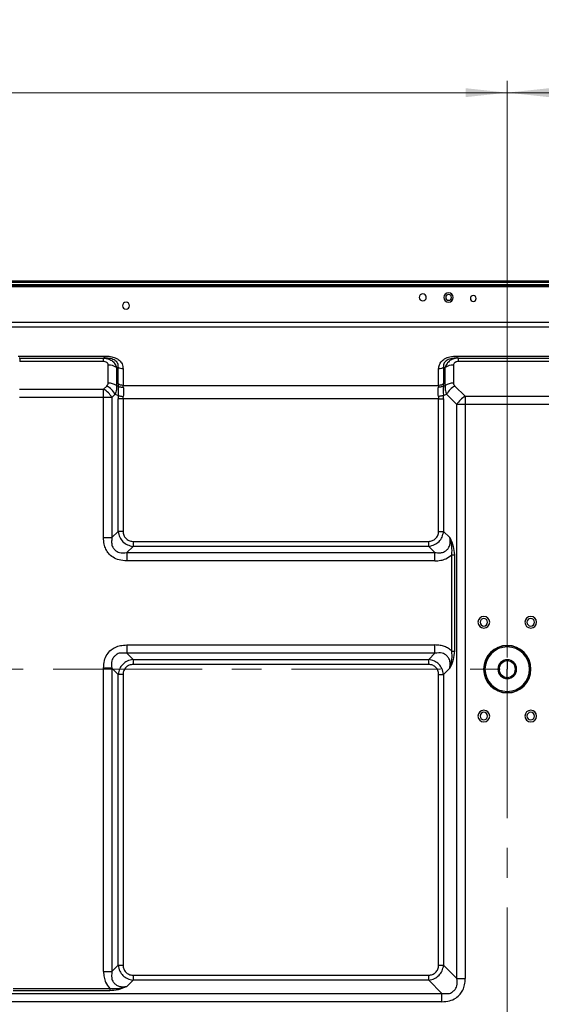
# Model space of a CAD drawing. Header units: millimetres. Extents: x 0 to 1118, y 0 to 864.
# Tile 87 of 256: x 825 to 870, y 483 to 567. Entities that reach past the tile are written whole.
import ezdxf

# ---------------------------------------------------------------- set-up
doc = ezdxf.new("R2010")
doc.units = ezdxf.units.MM
doc.linetypes.add('CENTERX2', pattern=[20.32, 12.7, -2.54, 2.54, -2.54])
doc.styles.add('SLDTEXTSTYLE3', font='TXT', dxfattribs={"width": 0.75})
doc.dimstyles.new('SLDDIMSTYLE0', dxfattribs={"dimtxt": 4.7625, "dimasz": 3.556, "dimexe": 0, "dimexo": 0.0625, "dimgap": 1.190625, "dimtad": 1, "dimlfac": 5, "dimrnd": 1e-09, "dimzin": 12, "dimdsep": 46, "dimtxsty": 'SLDTEXTSTYLE3', "dimsah": 1, "dimcen": 0.09, "dimadec": 0, "dimazin": 3, "dimtfac": 1, "dimtofl": 0, "dimtmove": 0, "dimatfit": 3, "dimfxl": 1, "dimfrac": 2, "dimtolj": 1, "dimtzin": 12, "dimarcsym": 0})
doc.dimstyles.new('SLDDIMSTYLE4', dxfattribs={"dimtxt": 4.7625, "dimasz": 3.556, "dimexe": 0, "dimexo": 0.0625, "dimgap": 1.190625, "dimtad": 1, "dimlfac": 5, "dimrnd": 1e-09, "dimzin": 4, "dimdsep": 46, "dimtxsty": 'SLDTEXTSTYLE3', "dimsah": 1, "dimcen": 0.09, "dimadec": 0, "dimazin": 1, "dimtfac": 1, "dimtofl": 0, "dimtmove": 0, "dimatfit": 3, "dimfxl": 1, "dimfrac": 2, "dimtolj": 1, "dimtzin": 12, "dimarcsym": 0})

# ---------------------------------------------------------------- blocks, each defined once
blk = doc.blocks.new('_D_12')
at = {"color": 7, "linetype": 'Continuous', "lineweight": 0}
for p, q in [((746.727, 512.159), (746.727, 561.318)), ((866.727, 512.159), (866.727, 561.318)), ((746.727, 560.318), (866.727, 560.318))]:
    blk.add_line(p, q, dxfattribs=at)
at = {"color": 7, "linetype": 'Continuous', "lineweight": 18}
for points in [[(746.727, 560.318), (750.283, 559.937), (750.283, 560.699)], [(866.727, 560.318), (863.171, 560.699), (863.171, 559.937)]]:
    blk.add_solid(points, dxfattribs=at)
at = {"color": 7, "linetype": 'Continuous', "lineweight": 18, "insert": (793.132, 566.457), "char_height": 4.7625, "attachment_point": 1, "style": 'SLDTEXTSTYLE3'}
blk.add_mtext('600.00', dxfattribs=at)
blk = doc.blocks.new('_D_18')
at = {"color": 7, "linetype": 'Continuous', "lineweight": 0}
for p, q in [((866.727, 512.159), (866.727, 561.318)), ((975.993, 541.532), (975.993, 561.318)), ((975.993, 560.318), (866.727, 560.318))]:
    blk.add_line(p, q, dxfattribs=at)
at = {"color": 7, "linetype": 'Continuous', "lineweight": 18}
for points in [[(866.727, 560.318), (870.283, 559.937), (870.283, 560.699)], [(975.993, 560.318), (972.437, 560.699), (972.437, 559.937)]]:
    blk.add_solid(points, dxfattribs=at)
at = {"color": 7, "linetype": 'Continuous', "lineweight": 18, "insert": (911.918, 566.457), "char_height": 4.7625, "attachment_point": 1, "style": 'SLDTEXTSTYLE3'}
blk.add_mtext('546.33', dxfattribs=at)

msp = doc.modelspace()

# ---------------------------------------------------------------- linework, layer by layer
at = {"color": 7, "linetype": 'Continuous', "lineweight": 25}
for p, q in [((972.2732, 544.2522), (641.1804, 544.2522)), ((641.1804, 544.1522), (972.2732, 544.1522)), ((974.0932, 543.7522), (639.3604, 543.7522)), ((641.1804, 543.9522), (972.2732, 543.9522)), ((641.1804, 543.8522), (972.2732, 543.8522)), ((642.4039, 540.7351), (971.0497, 540.7351)), ((971.0497, 540.3108), (642.4039, 540.3108)), ((825.0339, 537.8623), (832.4197, 537.8623)), ((825.1741, 537.6819), (825.1313, 537.6798)), ((825.1653, 537.6866), (825.1653, 537.3937)), ((825.1653, 537.6866), (832.2884, 537.6866)), ((832.2884, 537.3937), (825.1653, 537.3937)), ((832.3224, 537.6798), (832.2796, 537.6819)), ((832.2884, 537.6866), (832.4096, 537.6691)), ((832.2884, 537.6866), (832.2884, 537.3937)), ((832.4197, 537.6866), (832.2884, 537.6866)), ((832.4197, 537.6866), (832.4197, 537.697)), ((832.5679, 537.6723), (832.4197, 537.6866)), ((862.4339, 537.6866), (862.2844, 537.6708)), ((862.4339, 537.8623), (872.4197, 537.8623)), ((862.4339, 537.697), (862.4339, 537.6866)), ((862.5653, 537.6866), (862.4339, 537.6866)), ((862.5653, 537.6866), (862.4437, 537.6692)), ((862.5741, 537.6819), (862.5109, 537.6788)), ((862.5653, 537.6774), (862.5653, 537.6866)), ((862.5653, 537.6866), (872.2884, 537.6866)), ((872.2884, 537.3937), (862.5653, 537.3937)), ((832.7126, 535.5522), (832.7126, 537.0937)), ((833.4197, 536.8866), (833.4197, 535.3451)), ((833.4197, 536.8866), (833.5511, 536.8866)), ((833.5511, 535.4794), (833.5511, 536.8866)), ((833.9754, 536.7623), (833.9754, 535.3552)), ((860.8783, 535.3552), (860.8783, 536.7623)), ((861.3026, 536.8866), (861.3026, 535.4794)), ((861.3026, 536.8866), (861.4339, 536.8866)), ((861.4339, 535.3451), (861.4339, 536.8866)), ((862.141, 537.0937), (862.141, 535.5522)), ((825.141, 535.028), (832.3126, 535.028)), ((832.5884, 535.3037), (832.3126, 535.028)), ((832.3126, 534.3209), (832.3126, 535.028)), ((833.5666, 535.2843), (833.4197, 535.3451)), ((833.9754, 535.3552), (860.8783, 535.3552)), ((861.4339, 535.3451), (861.2871, 535.2843)), ((863.141, 534.428), (862.2653, 535.3037)), ((832.3126, 534.3209), (825.141, 534.3209)), ((832.3126, 522.3742), (832.3126, 534.3209)), ((833.0197, 534.3209), (832.3126, 534.3209)), ((833.0197, 534.3209), (833.2955, 534.5966)), ((833.0197, 534.3209), (833.0197, 522.3742)), ((833.2955, 534.5966), (833.5666, 534.4843)), ((833.5511, 522.9056), (833.5511, 534.2238)), ((833.9753, 534.2238), (833.9753, 522.9056)), ((860.8783, 534.2238), (833.9753, 534.2238)), ((860.8783, 522.9056), (860.8783, 534.2238)), ((861.2871, 534.4843), (861.5582, 534.5966)), ((861.3026, 534.2238), (861.3026, 522.9056)), ((861.5582, 534.5966), (862.4339, 533.7209)), ((863.141, 534.428), (871.7126, 534.428)), ((863.141, 534.428), (863.141, 533.7209)), ((862.4339, 484.7802), (862.4339, 533.7209)), ((863.141, 533.7209), (862.4339, 533.7209)), ((863.141, 533.7209), (863.141, 484.7802)), ((871.7126, 533.7209), (863.141, 533.7209)), ((833.5511, 522.9056), (833.0197, 522.3742)), ((833.9753, 522.9056), (833.5511, 522.9056)), ((860.8783, 522.9056), (861.3026, 522.9056)), ((861.8339, 522.3742), (861.3026, 522.9056)), ((834.2925, 521.1014), (834.8239, 521.6328)), ((834.8239, 522.0571), (834.8239, 521.6328)), ((834.8239, 522.0571), (860.0298, 522.0571)), ((860.0298, 521.6328), (834.8239, 521.6328)), ((860.0298, 521.6328), (860.0298, 522.0571)), ((860.0298, 521.6328), (860.5611, 521.1014)), ((834.2925, 521.1014), (860.5611, 521.1014)), ((862.0026, 520.9169), (862.2147, 520.9169)), ((862.0026, 512.7002), (862.0026, 520.9169)), ((862.2147, 520.9169), (862.2147, 512.7002)), ((860.5611, 520.3943), (834.2925, 520.3943)), ((834.2925, 513.2228), (860.5611, 513.2228)), ((834.8239, 511.9843), (834.2925, 512.5157)), ((860.5611, 512.5157), (834.2925, 512.5157)), ((860.5611, 512.5157), (860.0298, 511.9843)), ((834.8239, 511.9843), (860.0298, 511.9843)), ((834.8239, 511.9843), (834.8239, 511.56)), ((860.0298, 511.56), (834.8239, 511.56)), ((860.0298, 511.56), (860.0298, 511.9843)), ((866.7268, 511.9586), (866.7268, 511.8586)), ((866.7268, 511.8586), (866.7268, 511.1586)), ((832.3126, 485.3802), (832.3126, 511.2429)), ((833.0197, 511.2429), (833.5511, 510.7115)), ((833.0197, 511.2429), (833.0197, 485.3802)), ((833.5511, 485.9116), (833.5511, 510.7115)), ((833.9753, 510.7115), (833.5511, 510.7115)), ((833.9753, 510.7115), (833.9753, 485.9116)), ((860.8783, 510.7115), (861.3026, 510.7115)), ((860.8783, 485.9116), (860.8783, 510.7115)), ((861.3026, 510.7115), (861.8339, 511.2429)), ((861.3026, 510.7115), (861.3026, 485.9116)), ((864.8268, 511.1586), (864.7268, 511.1586)), ((866.7268, 510.4586), (866.7268, 511.1586)), ((868.6268, 511.1586), (868.7268, 511.1586)), ((866.7268, 510.3586), (866.7268, 510.4586)), ((833.5511, 485.9116), (833.0197, 485.3802)), ((833.5511, 485.9116), (833.9753, 485.9116)), ((860.8783, 485.9116), (861.3026, 485.9116)), ((862.4339, 484.7802), (861.3026, 485.9116)), ((834.2925, 484.1074), (834.8239, 484.6388)), ((834.8239, 485.0631), (834.8239, 484.6388)), ((834.8239, 485.0631), (860.0298, 485.0631)), ((860.0298, 484.6388), (834.8239, 484.6388)), ((860.0298, 484.6388), (860.0298, 485.0631)), ((860.0298, 484.6388), (861.1611, 483.5074)), ((824.6184, 483.9388), (832.8352, 483.9388)), ((832.8352, 483.7267), (824.6184, 483.7267)), ((832.8352, 483.9388), (832.8352, 483.7267)), ((752.2925, 483.5074), (861.1611, 483.5074)), ((861.1611, 482.8003), (752.2925, 482.8003))]:
    msp.add_line(p, q, dxfattribs=at)
at = {"color": 7, "linetype": 'CENTERX2', "lineweight": 18}
for p, q in [((746.7268, 511.1586), (866.7268, 511.1586)), ((866.7268, 511.1586), (866.7268, 391.1586))]:
    msp.add_line(p, q, dxfattribs=at)
at = {"color": 7, "linetype": 'Continuous', "lineweight": 25}
for centre, radius, start, end in [((861.7268, 542.8622), 0.4, 0, 180), ((834.2268, 542.1522), 0.3, 0, 180), ((859.5268, 542.8622), 0.3, 0, 180), ((859.5268, 542.8622), 0.3, 180, 0), ((861.7268, 542.8622), 0.4, 180, 0), ((861.7268, 542.8622), 0.25, 90, 270), ((861.7268, 542.8622), 0.25, 270, 90), ((863.8294, 542.7692), 0.25, 0, 180), ((863.8294, 542.7692), 0.25, 180, 0), ((834.2268, 542.1522), 0.3, 180, 0), ((832.7342, 535.8568), 1.2371, 56.34939, 91.00071), ((862.1194, 535.8568), 1.2371, 88.99929, 123.650613), ((831.5601, 533.5683), 1.6422, 27.273779, 62.726221), ((831.8358, 533.8441), 1.6422, 27.273777, 62.726221), ((832.7342, 534.3153), 1.2371, 56.34939, 91.00071), ((862.1194, 534.3153), 1.2371, 88.99929, 123.650613), ((863.0178, 533.8441), 1.6422, 117.273779, 152.72622), ((863.8936, 532.9683), 1.6422, 117.273779, 152.726221), ((864.7268, 515.1586), 0.5, 0, 180), ((868.7268, 515.1586), 0.5, 0, 180), ((864.7268, 515.1586), 0.5, 180, 0), ((864.7268, 515.1586), 0.32, 0, 180), ((864.7268, 515.1586), 0.32, 180, 0), ((868.7268, 515.1586), 0.5, 180, 0), ((868.7268, 515.1586), 0.32, 0, 180), ((868.7268, 515.1586), 0.32, 180, 0), ((866.7268, 511.1586), 2.02, 0, 180), ((866.7268, 511.1586), 2, 0, 180), ((866.7268, 511.1586), 1.9, 0, 180), ((866.7268, 511.1586), 0.8, 90, 270), ((866.7268, 511.1586), 0.7, 90, 270), ((866.7268, 511.1586), 0.8, 270, 90), ((866.7268, 511.1586), 0.7, 270, 90), ((866.7268, 511.1586), 2.02, 180, 0), ((866.7268, 511.1586), 2, 180, 0), ((866.7268, 511.1586), 1.9, 180, 0), ((864.7268, 507.1586), 0.5, 0, 180), ((864.7268, 507.1586), 0.5, 180, 0), ((864.7268, 507.1586), 0.32, 0, 180), ((864.7268, 507.1586), 0.32, 180, 0), ((868.7268, 507.1586), 0.5, 0, 180), ((868.7268, 507.1586), 0.5, 180, 0), ((868.7268, 507.1586), 0.32, 0, 180), ((868.7268, 507.1586), 0.32, 180, 0)]:
    msp.add_arc(centre, radius, start, end, dxfattribs=at)
for points, knots in [([(832.7126, 537.0937), (832.7052, 537.1368), (832.6946, 537.199), (832.6394, 537.2711), (832.5699, 537.328), (832.4523, 537.3813), (832.3441, 537.3895), (832.2884, 537.3937)], [0, 0, 0, 0, 0.2730141, 0.394226, 0.5152505, 0.7504534, 1, 1, 1, 1]), ([(832.4197, 537.8623), (832.5828, 537.8554), (832.8953, 537.8423), (833.3237, 537.7182), (833.6816, 537.5013), (833.9337, 537.1699), (833.9608, 536.9044), (833.9754, 536.7623)], [0, 0, 0, 0, 0.1966079, 0.3767862, 0.5486858, 0.7583156, 1, 1, 1, 1]), ([(860.8783, 536.7623), (860.888, 536.8776), (860.9066, 537.0985), (861.082, 537.4015), (861.3888, 537.6545), (861.8575, 537.8328), (862.2329, 537.852), (862.4339, 537.8623)], [0, 0, 0, 0, 0.19661282, 0.37678917, 0.5486865, 0.75831803, 1, 1, 1, 1]), ([(862.5653, 537.3937), (862.5044, 537.3884), (862.4164, 537.3809), (862.3145, 537.3419), (862.2339, 537.2928), (862.1585, 537.2096), (862.147, 537.1331), (862.141, 537.0937)], [0, 0, 0, 0, 0.2729598, 0.3941654, 0.5151893, 0.7504114, 1, 1, 1, 1]), ([(833.9754, 536.7623), (833.8959, 536.7681), (833.737, 536.7797), (833.6131, 536.8509), (833.5511, 536.8866)], [0, 0, 0, 0, 0.4999999, 1, 1, 1, 1]), ([(861.3026, 536.8866), (861.2406, 536.8509), (861.1167, 536.7797), (860.9578, 536.7681), (860.8783, 536.7623)], [0, 0, 0, 0, 0.50000009, 1, 1, 1, 1]), ([(832.5884, 535.3037), (832.6279, 535.3489), (832.6952, 535.4258), (832.7075, 535.5153), (832.7126, 535.5522)], [0, 0, 0, 0, 0.5869743, 1, 1, 1, 1]), ([(833.4197, 535.3451), (833.4277, 535.226), (833.444, 534.9828), (833.3456, 534.7271), (833.2955, 534.5966)], [0, 0, 0, 0, 0.4897815, 1, 1, 1, 1]), ([(833.5511, 535.4794), (833.5519, 535.4443), (833.5534, 535.3815), (833.5625, 535.314), (833.5666, 535.2843)], [0, 0, 0, 0, 0.5599722, 1, 1, 1, 1]), ([(833.9754, 535.3552), (833.8959, 535.361), (833.737, 535.3725), (833.6131, 535.4438), (833.5511, 535.4794)], [0, 0, 0, 0, 0.4998447, 1, 1, 1, 1]), ([(833.5666, 534.4843), (833.5765, 534.6304), (833.5962, 534.9225), (833.5765, 535.1637), (833.5666, 535.2843)], [0, 0, 0, 0, 0.5000111, 1, 1, 1, 1]), ([(833.5666, 535.2843), (833.5955, 535.2707), (833.6539, 535.2432), (833.7596, 535.2185), (833.8731, 535.2064), (833.9519, 535.211), (833.9908, 535.2133)], [0, 0, 0, 0, 0.2475311, 0.5000001, 0.752469, 1, 1, 1, 1]), ([(833.9908, 535.2133), (833.9859, 535.2407), (833.977, 535.2896), (833.9759, 535.3351), (833.9754, 535.3552)], [0, 0, 0, 0, 0.5605139, 1, 1, 1, 1]), ([(833.9908, 535.2133), (834.0088, 535.0914), (834.0447, 534.8475), (834.0088, 534.558), (833.9908, 534.4133)], [0, 0, 0, 0, 0.4999912, 1, 1, 1, 1]), ([(860.8628, 534.4133), (860.8449, 534.558), (860.8089, 534.8475), (860.8449, 535.0913), (860.8628, 535.2133)], [0, 0, 0, 0, 0.4999911, 1, 1, 1, 1]), ([(860.8783, 535.3552), (860.8775, 535.3296), (860.876, 535.2838), (860.8669, 535.2348), (860.8628, 535.2133)], [0, 0, 0, 0, 0.5593268, 1, 1, 1, 1]), ([(861.2871, 535.2843), (861.2582, 535.2707), (861.1999, 535.2432), (861.0944, 535.2185), (860.9807, 535.2064), (860.9019, 535.211), (860.8628, 535.2133)], [0, 0, 0, 0, 0.2469193, 0.4991754, 0.7518561, 1, 1, 1, 1]), ([(861.3026, 535.4794), (861.2406, 535.4438), (861.1166, 535.3725), (860.9577, 535.361), (860.8783, 535.3552)], [0, 0, 0, 0, 0.5001553, 1, 1, 1, 1]), ([(861.2871, 535.2843), (861.2772, 535.1637), (861.2574, 534.9225), (861.2772, 534.6304), (861.2871, 534.4843)], [0, 0, 0, 0, 0.5000112, 1, 1, 1, 1]), ([(861.2871, 535.2843), (861.2921, 535.322), (861.3009, 535.3894), (861.3021, 535.4519), (861.3026, 535.4794)], [0, 0, 0, 0, 0.55997004, 1, 1, 1, 1]), ([(861.4339, 535.3451), (861.426, 535.2253), (861.4098, 534.982), (861.5083, 534.7263), (861.5582, 534.5966)], [0, 0, 0, 0, 0.492727, 1, 1, 1, 1]), ([(862.141, 535.5522), (862.1493, 535.5047), (862.1647, 535.4151), (862.2332, 535.3393), (862.2653, 535.3037)], [0, 0, 0, 0, 0.5314803, 1, 1, 1, 1]), ([(833.5666, 534.4843), (833.5616, 534.4359), (833.5528, 534.3495), (833.5516, 534.2622), (833.5511, 534.2238)], [0, 0, 0, 0, 0.5599704, 1, 1, 1, 1]), ([(833.9753, 534.2238), (833.9728, 534.2238), (833.9501, 534.2238), (833.872, 534.2238), (833.7187, 534.2238), (833.6129, 534.2238), (833.5511, 534.2238)], [0, 0, 0, 0, 0.0164047, 0.1450267, 0.5008483, 1, 1, 1, 1]), ([(833.5666, 534.4843), (833.5954, 534.4778), (833.6538, 534.4646), (833.7593, 534.4456), (833.8729, 534.4279), (833.9518, 534.4181), (833.9908, 534.4133)], [0, 0, 0, 0, 0.2469193, 0.4991754, 0.7518561, 1, 1, 1, 1]), ([(833.9753, 534.2238), (833.9762, 534.2594), (833.9777, 534.323), (833.9868, 534.3857), (833.9908, 534.4133)], [0, 0, 0, 0, 0.55935357, 1, 1, 1, 1]), ([(861.2871, 534.4843), (861.2582, 534.4778), (861.1997, 534.4646), (861.0941, 534.4456), (860.9805, 534.4279), (860.9018, 534.4181), (860.8628, 534.4133)], [0, 0, 0, 0, 0.2475311, 0.5, 0.7524689, 1, 1, 1, 1]), ([(860.8628, 534.4133), (860.8678, 534.3781), (860.8766, 534.3154), (860.8778, 534.2518), (860.8783, 534.2238)], [0, 0, 0, 0, 0.5604964, 1, 1, 1, 1]), ([(860.8783, 534.2238), (860.9577, 534.2238), (861.1166, 534.2238), (861.2406, 534.2238), (861.3026, 534.2238)], [0, 0, 0, 0, 0.4998451, 1, 1, 1, 1]), ([(861.3026, 534.2238), (861.3018, 534.2727), (861.3003, 534.36), (861.2911, 534.4463), (861.2871, 534.4843)], [0, 0, 0, 0, 0.559971, 1, 1, 1, 1]), ([(834.2925, 520.3943), (834.0721, 520.4082), (833.6631, 520.4339), (833.1224, 520.6679), (832.743, 520.9993), (832.4947, 521.3956), (832.34, 521.852), (832.3222, 522.1911), (832.3126, 522.3742)], [0, 0, 0, 0, 0.208364, 0.3866283, 0.5480654, 0.6789263, 0.8266077, 1, 1, 1, 1]), ([(833.0197, 522.3742), (833.0099, 522.2346), (832.9967, 522.046), (833.0093, 521.8326), (833.022, 521.6942), (833.1106, 521.5235), (833.2581, 521.3334), (833.453, 521.176), (833.7976, 521.0447), (834.0799, 521.0771), (834.2925, 521.1014)], [0, 0, 0, 0, 0.1900869, 0.2566555, 0.2938257, 0.3799706, 0.5090876, 0.6195814, 0.7135954, 1, 1, 1, 1]), ([(833.5511, 522.9056), (833.5875, 522.7342), (833.6562, 522.4105), (833.9487, 522.0121), (834.3461, 521.7327), (834.6598, 521.6671), (834.8239, 521.6328)], [0, 0, 0, 0, 0.2688662, 0.5076597, 0.7425655, 1, 1, 1, 1]), ([(833.9753, 522.9056), (833.9876, 522.7963), (834.0119, 522.5801), (834.2002, 522.3016), (834.4288, 522.1409), (834.6464, 522.0676), (834.7644, 522.0606), (834.8239, 522.0571)], [0, 0, 0, 0, 0.2456479, 0.4861525, 0.7334718, 0.8657838, 1, 1, 1, 1]), ([(860.0298, 521.6328), (860.2012, 521.6692), (860.5249, 521.7379), (860.9233, 522.0304), (861.2026, 522.4278), (861.2683, 522.7415), (861.3026, 522.9056)], [0, 0, 0, 0, 0.2688158, 0.5076806, 0.7425047, 1, 1, 1, 1]), ([(860.0298, 522.0571), (860.1392, 522.0694), (860.3556, 522.0937), (860.6341, 522.2823), (860.7947, 522.511), (860.8679, 522.7284), (860.8748, 522.8463), (860.8783, 522.9056)], [0, 0, 0, 0, 0.24594226, 0.48659193, 0.73382803, 0.86608145, 1, 1, 1, 1]), ([(860.5611, 521.1014), (860.7008, 521.0917), (860.8894, 521.0785), (861.1028, 521.091), (861.2412, 521.1037), (861.4119, 521.1924), (861.6021, 521.3399), (861.7594, 521.5347), (861.8907, 521.8793), (861.8583, 522.1617), (861.8339, 522.3742)], [0, 0, 0, 0, 0.1900924, 0.2566582, 0.2938415, 0.3799985, 0.5091165, 0.6195945, 0.7136059, 1, 1, 1, 1]), ([(861.8339, 522.3742), (861.9437, 522.1336), (862.1476, 521.6866), (862.1935, 521.16), (862.2147, 520.9169)], [0, 0, 0, 0, 0.5384759, 1, 1, 1, 1]), ([(862.0026, 520.9169), (862.0147, 521.1579), (862.0402, 521.6636), (861.9048, 522.1301), (861.8339, 522.3742)], [0, 0, 0, 0, 0.4765873, 1, 1, 1, 1]), ([(860.5611, 520.3943), (860.7267, 520.4027), (861.04, 520.4186), (861.5515, 520.565), (861.8359, 520.7869), (862.0026, 520.9169)], [0, 0, 0, 0, 0.3167671, 0.5997068, 1, 1, 1, 1]), ([(832.3126, 511.2429), (832.3265, 511.4633), (832.3522, 511.8723), (832.5861, 512.413), (832.9175, 512.7923), (833.3138, 513.0407), (833.7703, 513.1954), (834.1094, 513.2132), (834.2925, 513.2228)], [0, 0, 0, 0, 0.2083676, 0.3866285, 0.5480648, 0.6789271, 0.8266089, 1, 1, 1, 1]), ([(862.0026, 512.7002), (861.9116, 512.7789), (861.7263, 512.9394), (861.3805, 513.1), (860.9879, 513.2051), (860.7077, 513.2167), (860.5611, 513.2228)], [0, 0, 0, 0, 0.2287446, 0.4660498, 0.7206762, 1, 1, 1, 1]), ([(834.2925, 512.5157), (834.1529, 512.5254), (833.9643, 512.5386), (833.7509, 512.5261), (833.6125, 512.5134), (833.4418, 512.4248), (833.2517, 512.2773), (833.0943, 512.0825), (832.963, 511.7378), (832.9954, 511.4555), (833.0197, 511.2429)], [0, 0, 0, 0, 0.1900817, 0.2566509, 0.2938124, 0.3799416, 0.5090466, 0.6195599, 0.7135707, 1, 1, 1, 1]), ([(861.8339, 511.2429), (861.8437, 511.3825), (861.8569, 511.5711), (861.8444, 511.7845), (861.8317, 511.923), (861.743, 512.0937), (861.5955, 512.2838), (861.4006, 512.4411), (861.056, 512.5724), (860.7737, 512.54), (860.5611, 512.5157)], [0, 0, 0, 0, 0.1900884, 0.2566525, 0.2938455, 0.3800217, 0.5091531, 0.6196143, 0.7136334, 1, 1, 1, 1]), ([(862.2147, 512.7002), (862.1939, 512.4567), (862.1488, 511.9297), (861.9441, 511.4832), (861.8339, 511.2429)], [0, 0, 0, 0, 0.461929, 1, 1, 1, 1]), ([(861.8339, 511.2429), (861.9057, 511.4912), (862.0407, 511.9579), (862.0147, 512.4635), (862.0026, 512.7002)], [0, 0, 0, 0, 0.5320005, 1, 1, 1, 1]), ([(834.8239, 511.9843), (834.6525, 511.9479), (834.3288, 511.8792), (833.9304, 511.5867), (833.651, 511.1893), (833.5854, 510.8756), (833.5511, 510.7115)], [0, 0, 0, 0, 0.2688159, 0.507681, 0.7425048, 1, 1, 1, 1]), ([(834.8239, 511.56), (834.7145, 511.5478), (834.4982, 511.5234), (834.2198, 511.335), (834.0591, 511.1065), (833.9859, 510.889), (833.9789, 510.7709), (833.9753, 510.7115)], [0, 0, 0, 0, 0.2458752, 0.4863227, 0.7335013, 0.8658036, 1, 1, 1, 1]), ([(861.3026, 510.7115), (861.2662, 510.8829), (861.1975, 511.2067), (860.905, 511.605), (860.5076, 511.8844), (860.1938, 511.95), (860.0298, 511.9843)], [0, 0, 0, 0, 0.2688662, 0.5076599, 0.7425654, 1, 1, 1, 1]), ([(860.8783, 510.7115), (860.866, 510.8209), (860.8417, 511.0372), (860.6533, 511.3156), (860.4248, 511.4763), (860.2073, 511.5495), (860.0892, 511.5565), (860.0298, 511.56)], [0, 0, 0, 0, 0.2458847, 0.4863205, 0.7334883, 0.865798, 1, 1, 1, 1]), ([(832.3126, 485.3802), (832.321, 485.2147), (832.3369, 484.9014), (832.4833, 484.3899), (832.7052, 484.1055), (832.8352, 483.9388)], [0, 0, 0, 0, 0.3167671, 0.5997068, 1, 1, 1, 1]), ([(833.0197, 485.3802), (833.0099, 485.2406), (832.9967, 485.052), (833.0093, 484.8386), (833.022, 484.7002), (833.1107, 484.5294), (833.2581, 484.3393), (833.453, 484.182), (833.7976, 484.0507), (834.0799, 484.0831), (834.2925, 484.1074)], [0, 0, 0, 0, 0.1900929, 0.2566586, 0.2938419, 0.379999, 0.5091172, 0.6195951, 0.7136062, 1, 1, 1, 1]), ([(833.5511, 485.9116), (833.5875, 485.7402), (833.6562, 485.4165), (833.9486, 485.0181), (834.346, 484.7387), (834.6598, 484.6731), (834.8239, 484.6388)], [0, 0, 0, 0, 0.268816, 0.5076808, 0.7425049, 1, 1, 1, 1]), ([(833.9753, 485.9116), (833.9876, 485.8022), (834.0119, 485.5859), (834.2003, 485.3075), (834.4289, 485.1468), (834.6464, 485.0736), (834.7644, 485.0666), (834.8239, 485.0631)], [0, 0, 0, 0, 0.2458768, 0.4863241, 0.7335019, 0.8658041, 1, 1, 1, 1]), ([(860.0298, 484.6388), (860.2012, 484.6752), (860.5249, 484.7439), (860.9233, 485.0364), (861.2026, 485.4338), (861.2683, 485.7475), (861.3026, 485.9116)], [0, 0, 0, 0, 0.2688158, 0.5076806, 0.7425047, 1, 1, 1, 1]), ([(860.0298, 485.0631), (860.1392, 485.0753), (860.3555, 485.0997), (860.6339, 485.2881), (860.7945, 485.5166), (860.8678, 485.7341), (860.8748, 485.8522), (860.8783, 485.9116)], [0, 0, 0, 0, 0.2458759, 0.4863228, 0.7335007, 0.8658031, 1, 1, 1, 1]), ([(861.1611, 483.5074), (861.3008, 483.4977), (861.4893, 483.4845), (861.7027, 483.497), (861.8412, 483.5097), (862.0119, 483.5983), (862.202, 483.7458), (862.3593, 483.9406), (862.4907, 484.2853), (862.4583, 484.5676), (862.4339, 484.7802)], [0, 0, 0, 0, 0.19007589, 0.25664307, 0.29381422, 0.37995762, 0.50906724, 0.61956678, 0.71358288, 1, 1, 1, 1]), ([(861.1611, 482.8003), (861.3805, 482.8141), (861.7885, 482.8396), (862.329, 483.0724), (862.7092, 483.4035), (862.9583, 483.8), (863.1136, 484.257), (863.1314, 484.5967), (863.141, 484.7802)], [0, 0, 0, 0, 0.207329, 0.3857279, 0.5474606, 0.6783792, 0.8262133, 1, 1, 1, 1]), ([(834.2925, 484.1074), (834.0518, 483.9976), (833.6048, 483.7937), (833.0783, 483.7479), (832.8352, 483.7267)], [0, 0, 0, 0, 0.538484, 1, 1, 1, 1]), ([(832.8352, 483.9388), (833.0762, 483.9267), (833.5819, 483.9012), (834.0484, 484.0366), (834.2925, 484.1074)], [0, 0, 0, 0, 0.4766063, 1, 1, 1, 1])]:
    msp.add_open_spline(points, degree=3, knots=knots, dxfattribs=at)
at = {"color": 8, "linetype": 'Continuous', "lineweight": 25}
for points, knots in [([(832.4096, 537.6691), (832.5025, 537.6607), (832.7234, 537.6409), (833.0213, 537.4833), (833.2846, 537.2303), (833.3741, 537.0026), (833.4197, 536.8866)], [0, 0, 0, 0, 0.1933259, 0.4595888, 0.7245509, 1, 1, 1, 1]), ([(832.4197, 537.697), (832.4197, 537.704), (832.4197, 537.7201), (832.4197, 537.811), (832.4197, 537.8623)], [0, 0, 0, 0, 0.4354893, 1, 1, 1, 1]), ([(833.5511, 536.8866), (833.5585, 536.9972), (833.5693, 537.1582), (833.4457, 537.3632), (833.3038, 537.4883), (833.1173, 537.5825), (832.8689, 537.6581), (832.6799, 537.667), (832.5679, 537.6723)], [0, 0, 0, 0, 0.2949365, 0.4290151, 0.5562229, 0.6796601, 0.8101137, 1, 1, 1, 1]), ([(862.2844, 537.6708), (862.1604, 537.6646), (861.9571, 537.6544), (861.6972, 537.5672), (861.5171, 537.4652), (861.3883, 537.3369), (861.2836, 537.1405), (861.2949, 536.9891), (861.3026, 536.8866)], [0, 0, 0, 0, 0.2096531, 0.3438387, 0.4711467, 0.5946987, 0.7252733, 1, 1, 1, 1]), ([(862.4437, 537.6692), (862.3518, 537.661), (862.1298, 537.6412), (861.8309, 537.4823), (861.567, 537.2273), (861.4784, 537.0004), (861.4339, 536.8866)], [0, 0, 0, 0, 0.1910639, 0.4616128, 0.7298506, 1, 1, 1, 1]), ([(862.4339, 537.8623), (862.4339, 537.811), (862.4339, 537.7201), (862.4339, 537.704), (862.4339, 537.697)], [0, 0, 0, 0, 0.5645108, 1, 1, 1, 1]), ([(862.5653, 537.3937), (862.5653, 537.4374), (862.5653, 537.5249), (862.5653, 537.6149), (862.5653, 537.6682), (862.5653, 537.6751), (862.5653, 537.6774)], [0, 0, 0, 0, 0.2836973, 0.5673946, 0.8510919, 1, 1, 1, 1])]:
    msp.add_open_spline(points, degree=3, knots=knots, dxfattribs=at)
at = {"color": 7, "linetype": 'Continuous', "lineweight": 25}
for points in [[(832.3126, 522.3742), (832.3781, 522.3742), (832.509, 522.3742), (832.6974, 522.3742), (832.873, 522.3742), (832.9708, 522.3742), (833.0197, 522.3742)], [(834.2925, 521.1014), (834.2925, 521.0525), (834.2925, 520.9547), (834.2925, 520.7792), (834.2925, 520.5908), (834.2925, 520.4598), (834.2925, 520.3943)], [(860.5611, 520.3943), (860.5611, 520.4598), (860.5611, 520.5908), (860.5611, 520.7792), (860.5611, 520.9547), (860.5611, 521.0525), (860.5611, 521.1014)], [(834.2925, 513.2228), (834.2925, 513.1573), (834.2925, 513.0263), (834.2925, 512.8379), (834.2925, 512.6624), (834.2925, 512.5646), (834.2925, 512.5157)], [(860.5611, 512.5157), (860.5611, 512.5646), (860.5611, 512.6624), (860.5611, 512.8379), (860.5611, 513.0263), (860.5611, 513.1573), (860.5611, 513.2228)], [(862.0026, 512.7002), (862.0222, 512.7002), (862.0615, 512.7002), (862.118, 512.7002), (862.1707, 512.7002), (862.2, 512.7002), (862.2147, 512.7002)], [(833.0197, 511.2429), (832.9708, 511.2429), (832.873, 511.2429), (832.6974, 511.2429), (832.509, 511.2429), (832.3781, 511.2429), (832.3126, 511.2429)], [(832.3126, 485.3802), (832.3781, 485.3802), (832.509, 485.3802), (832.6974, 485.3802), (832.873, 485.3802), (832.9708, 485.3802), (833.0197, 485.3802)], [(862.4339, 484.7802), (862.4829, 484.7802), (862.5807, 484.7802), (862.7562, 484.7802), (862.9446, 484.7802), (863.0756, 484.7802), (863.141, 484.7802)], [(861.1611, 482.8003), (861.1611, 482.8658), (861.1611, 482.9968), (861.1611, 483.1852), (861.1611, 483.3607), (861.1611, 483.4585), (861.1611, 483.5074)]]:
    msp.add_open_spline(points, degree=3, dxfattribs=at)

# ---------------------------------------------------------------- dimensions: what is measured, and where the dimension line sits
at = {"color": 7, "linetype": 'Continuous', "lineweight": 18}
for p1, dimstyle, picture, middle in [((746.7268, 511.1586), 'SLDDIMSTYLE4', '_D_12', (802.8074, 560.3181)), ((975.9932, 540.5322), 'SLDDIMSTYLE0', '_D_18', (921.5927, 560.3181))]:
    dim = msp.add_linear_dim(base=(866.7268, 560.3181), p1=p1, p2=(866.7268, 511.1586), dimstyle=dimstyle, dxfattribs=at)
    dim.commit()
    dim.dimension.update_dxf_attribs({"geometry": picture, "text_midpoint": middle, "dimtype": 160})

doc.saveas('drawing.dxf')
